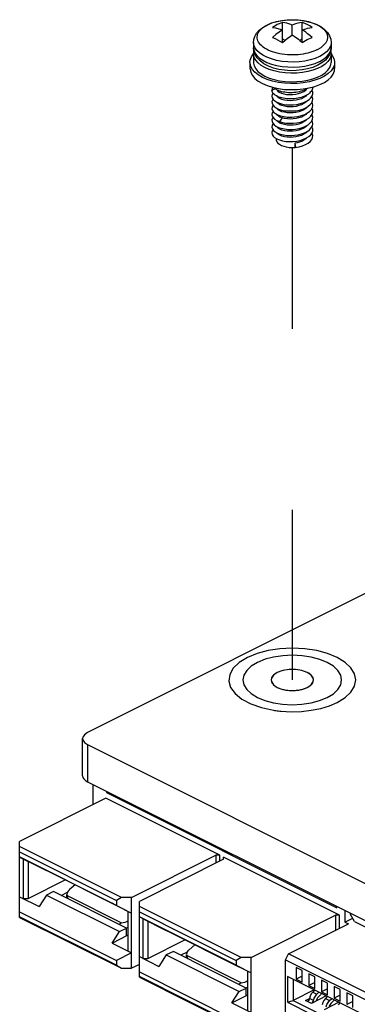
# Paper-space layout '005_EXP_CORICANT_PE_DRAWING_3_1' of a CAD drawing. Header units: millimetres. Extents: x 6 to 413, y 7 to 290.
# Tile 134 of 228: x 212 to 216, y 125 to 138. Entities that reach past the tile are written whole.
import ezdxf

# ---------------------------------------------------------------- set-up
doc = ezdxf.new("R2010")
doc.units = ezdxf.units.MM
doc.header["$LTSCALE"] = 23.1
doc.linetypes.add('DASHED', pattern=[0.2, 0.1, -0.1])
for name, color, linetype in [('000_OFFSET-LINES', 7, 'CONTINUOUS'), ('118500000363A_490_BL242', 7, 'CONTINUOUS'), ('124100018700A_M3X7_2W_436_BL255', 7, 'CONTINUOUS'), ('PSU_PCBA_BL220', 7, 'CONTINUOUS')]:
    doc.layers.add(name, color=color, linetype=linetype)

# ---------------------------------------------------------------- blocks, each defined once
blk = doc.blocks.new('PSU_PCBA_BL220', base_point=(223.341, 126.634))
at = {"layer": 'PSU_PCBA_BL220', "color": 7, "linetype": 'Continuous'}
for p, q in [((219.567, 132.043), (212.745, 128.632)), ((212.682, 128.081), (212.682, 128.555)), ((212.745, 128.479), (226.3, 121.701)), ((212.745, 128.479), (212.745, 128.005)), ((212.745, 128.005), (226.3, 121.227))]:
    blk.add_line(p, q, dxfattribs=at)
at = {"layer": 'PSU_PCBA_BL220', "color": 4, "linetype": 'Continuous'}
for points in [[(215.932, 129.016), (216.032, 129.077), (216.107, 129.147), (216.153, 129.222), (216.169, 129.302), (216.154, 129.381), (216.108, 129.457), (216.034, 129.526), (215.932, 129.589), (215.81, 129.639), (215.671, 129.676), (215.519, 129.699), (215.359, 129.707), (215.202, 129.7), (215.051, 129.677), (214.911, 129.64), (214.786, 129.589)], [(214.786, 129.589), (214.683, 129.525), (214.606, 129.451), (214.561, 129.371), (214.55, 129.288), (214.572, 129.207), (214.628, 129.129), (214.714, 129.057), (214.828, 128.997), (214.964, 128.949), (215.117, 128.916)], [(215.805, 129.08), (215.883, 129.127), (215.941, 129.181), (215.977, 129.24), (215.989, 129.302), (215.977, 129.363), (215.942, 129.422), (215.884, 129.477), (215.805, 129.525), (215.71, 129.564), (215.601, 129.593), (215.484, 129.611), (215.359, 129.617), (215.237, 129.611), (215.119, 129.594), (215.011, 129.565), (214.914, 129.525)], [(214.914, 129.525), (214.836, 129.478), (214.778, 129.423), (214.742, 129.365), (214.729, 129.302), (214.741, 129.241), (214.777, 129.182), (214.834, 129.128), (214.914, 129.08), (215.009, 129.041), (215.117, 129.011), (215.235, 128.993), (215.359, 128.987), (215.482, 128.993), (215.599, 129.011), (215.708, 129.04), (215.805, 129.08)], [(215.626, 129.281), (215.629, 129.309), (215.62, 129.337), (215.6, 129.364), (215.569, 129.387), (215.529, 129.407), (215.482, 129.423), (215.429, 129.433), (215.373, 129.437), (215.317, 129.436), (215.262, 129.428), (215.212, 129.416), (215.168, 129.398)], [(215.168, 129.398), (215.141, 129.382), (215.119, 129.364), (215.103, 129.344), (215.093, 129.324), (215.089, 129.303), (215.092, 129.282)], [(215.092, 129.282), (215.094, 129.276), (215.096, 129.271), (215.099, 129.266), (215.102, 129.261), (215.105, 129.256), (215.109, 129.251)], [(215.607, 129.249), (215.611, 129.254), (215.615, 129.259), (215.619, 129.265), (215.621, 129.27), (215.624, 129.276), (215.626, 129.281)], [(215.109, 129.251), (215.11, 129.25), (215.112, 129.248), (215.113, 129.247), (215.115, 129.245), (215.117, 129.243), (215.119, 129.241)], [(215.119, 129.241), (215.125, 129.235), (215.132, 129.229), (215.14, 129.223), (215.149, 129.218), (215.158, 129.212), (215.168, 129.207)], [(215.168, 129.207), (215.178, 129.202), (215.189, 129.197), (215.2, 129.193), (215.212, 129.189), (215.224, 129.185), (215.237, 129.182)], [(215.237, 129.182), (215.249, 129.179), (215.262, 129.176), (215.275, 129.174), (215.288, 129.172), (215.302, 129.17), (215.317, 129.169)], [(215.317, 129.169), (215.331, 129.168), (215.345, 129.167), (215.359, 129.167), (215.373, 129.167), (215.387, 129.168), (215.401, 129.169)], [(215.401, 129.169), (215.414, 129.17), (215.428, 129.172), (215.442, 129.174), (215.455, 129.176), (215.468, 129.179), (215.481, 129.182)], [(215.481, 129.182), (215.494, 129.185), (215.506, 129.189), (215.518, 129.193), (215.529, 129.197), (215.54, 129.202), (215.55, 129.207)], [(215.55, 129.207), (215.559, 129.212), (215.568, 129.217), (215.577, 129.223), (215.585, 129.228), (215.593, 129.234), (215.6, 129.241)], [(215.6, 129.241), (215.601, 129.242), (215.602, 129.243), (215.603, 129.245), (215.605, 129.246), (215.606, 129.247), (215.607, 129.249)], [(215.117, 128.916), (215.133, 128.913), (215.15, 128.911), (215.166, 128.909), (215.183, 128.907), (215.199, 128.905), (215.216, 128.904)], [(215.216, 128.904), (215.345, 128.897), (215.475, 128.901), (215.601, 128.916), (215.722, 128.94), (215.833, 128.974), (215.932, 129.016)]]:
    blk.add_lwpolyline(points, dxfattribs=at)
at = {"layer": 'PSU_PCBA_BL220', "color": 7, "linetype": 'Continuous'}
for points in [[(215.629, 129.302), (215.626, 129.323), (215.6, 129.364), (215.55, 129.398), (215.482, 129.423), (215.401, 129.436), (215.317, 129.436), (215.237, 129.423), (215.168, 129.398)], [(215.168, 129.398), (215.119, 129.364), (215.093, 129.323), (215.089, 129.302)], [(215.089, 129.302), (215.093, 129.281), (215.119, 129.241), (215.168, 129.207), (215.237, 129.182), (215.317, 129.169), (215.401, 129.169), (215.482, 129.182), (215.55, 129.207)], [(215.55, 129.207), (215.6, 129.241), (215.626, 129.281), (215.629, 129.302)], [(212.745, 128.632), (212.705, 128.604), (212.684, 128.572), (212.682, 128.555)], [(212.682, 128.555), (212.684, 128.538), (212.705, 128.506), (212.745, 128.479)], [(212.682, 128.081), (212.686, 128.06), (212.698, 128.04), (212.718, 128.021), (212.745, 128.005)]]:
    blk.add_lwpolyline(points, dxfattribs=at)
blk = doc.blocks.new('118500000363A_490_BL242', base_point=(215.666, 125.945))
at = {"layer": '118500000363A_490_BL242', "color": 7, "linetype": 'Continuous'}
for p, q in [((212.816, 127.712), (212.816, 127.969)), ((212.98, 127.794), (211.879, 127.244)), ((214.434, 127.068), (212.98, 127.794)), ((212.988, 127.883), (212.988, 127.868)), ((212.988, 127.868), (213.003, 127.876)), ((212.988, 127.868), (215.928, 126.398)), ((211.879, 126.276), (211.879, 127.244)), ((213.18, 126.53), (211.879, 127.18)), ((211.879, 127.109), (213.117, 126.491)), ((213.117, 126.428), (211.879, 127.047)), ((211.879, 127.045), (212.128, 126.921)), ((211.923, 127.023), (211.923, 126.516)), ((213.307, 126.53), (214.383, 127.068)), ((214.434, 127.068), (214.383, 127.068)), ((214.383, 127.068), (214.383, 126.968)), ((214.434, 126.994), (214.434, 127.068)), ((215.961, 126.304), (214.482, 127.043)), ((214.482, 127.018), (214.482, 127.043)), ((211.987, 126.991), (211.987, 126.516)), ((212.128, 126.921), (212.223, 126.871)), ((214.482, 127.018), (213.407, 126.48)), ((213.155, 126.405), (212.223, 126.871)), ((211.987, 126.516), (212.46, 126.753)), ((212.587, 126.689), (212.513, 126.626)), ((211.879, 126.538), (212.128, 126.414)), ((212.223, 126.559), (212.128, 126.414)), ((212.313, 126.605), (212.223, 126.559)), ((212.223, 126.559), (213.155, 126.094)), ((213.245, 126.139), (212.313, 126.605)), ((212.411, 126.556), (212.489, 126.595)), ((212.482, 126.568), (212.484, 126.554)), ((212.482, 126.521), (212.482, 126.568)), ((212.484, 126.554), (213.18, 126.206)), ((213.18, 126.53), (213.117, 126.491)), ((213.307, 126.53), (213.18, 126.53)), ((213.307, 125.626), (213.307, 126.53)), ((211.923, 126.516), (211.987, 126.516)), ((213.059, 126.455), (213.307, 126.331)), ((213.155, 126.405), (213.059, 126.455)), ((213.117, 126.491), (213.117, 126.428)), ((213.117, 126.428), (213.307, 126.331)), ((213.157, 126.406), (213.155, 126.405)), ((213.407, 125.512), (213.407, 126.48)), ((214.708, 125.766), (213.407, 126.416)), ((215.928, 126.398), (215.928, 126.413)), ((211.879, 126.346), (213.117, 125.727)), ((213.117, 125.665), (211.879, 126.283)), ((211.879, 126.276), (213.18, 125.626)), ((213.264, 125.846), (213.264, 126.353)), ((213.407, 126.346), (214.644, 125.727)), ((214.644, 125.665), (213.407, 126.283)), ((213.407, 126.281), (213.655, 126.157)), ((214.835, 125.766), (215.91, 126.304)), ((215.961, 126.304), (215.91, 126.304)), ((215.91, 126.304), (215.91, 126.11)), ((215.961, 126.135), (215.961, 126.304)), ((216.031, 126.362), (216.031, 126.215)), ((216.103, 126.311), (216.103, 126.326)), ((216.154, 126.223), (216.103, 126.311)), ((213.451, 126.259), (213.451, 125.753)), ((213.514, 126.228), (213.514, 125.753)), ((213.655, 126.157), (213.75, 126.108)), ((215.312, 125.81), (216.075, 126.192)), ((216.031, 126.215), (216.13, 126.264)), ((216.031, 126.215), (216.075, 126.192)), ((216.154, 126.223), (216.573, 126.013)), ((213.059, 125.948), (213.155, 126.094)), ((213.059, 125.948), (213.264, 126.051)), ((213.155, 126.094), (213.245, 126.139)), ((213.245, 126.041), (213.245, 126.139)), ((214.682, 125.642), (213.75, 126.108)), ((213.059, 125.948), (213.307, 125.824)), ((213.514, 125.753), (213.987, 125.989)), ((214.115, 125.926), (214.041, 125.862)), ((213.307, 125.824), (213.117, 125.727)), ((213.407, 125.775), (213.655, 125.651)), ((213.75, 125.796), (213.655, 125.651)), ((213.841, 125.841), (213.75, 125.796)), ((213.75, 125.796), (214.682, 125.33)), ((214.772, 125.375), (213.841, 125.841)), ((214.017, 125.831), (213.938, 125.792)), ((214.009, 125.804), (214.011, 125.79)), ((214.009, 125.757), (214.009, 125.804)), ((214.707, 125.442), (214.011, 125.79)), ((215.273, 125.735), (215.312, 125.81)), ((217.502, 124.715), (215.312, 125.81)), ((213.117, 125.727), (213.117, 125.665)), ((213.117, 125.665), (213.18, 125.626)), ((213.407, 125.675), (213.307, 125.626)), ((213.451, 125.753), (213.514, 125.753)), ((214.587, 125.691), (214.835, 125.567)), ((214.682, 125.642), (214.587, 125.691)), ((214.708, 125.766), (214.644, 125.727)), ((214.644, 125.727), (214.644, 125.665)), ((214.644, 125.665), (214.835, 125.567)), ((214.684, 125.643), (214.682, 125.642)), ((214.835, 125.766), (214.708, 125.766)), ((214.835, 124.862), (214.835, 125.766)), ((215.273, 125.735), (217.413, 124.665)), ((215.273, 125.002), (215.273, 125.735)), ((213.18, 125.626), (213.307, 125.626)), ((213.407, 125.582), (214.644, 124.963)), ((214.644, 124.901), (213.407, 125.52)), ((214.791, 125.083), (214.791, 125.589)), ((217.38, 124.479), (215.296, 125.521)), ((215.296, 125.521), (215.296, 125.194)), ((215.487, 125.597), (215.41, 125.635)), ((215.41, 125.635), (215.41, 125.488)), ((215.487, 125.526), (215.41, 125.488)), ((215.487, 125.45), (215.487, 125.597)), ((215.648, 125.516), (215.572, 125.554)), ((215.572, 125.554), (215.572, 125.407)), ((215.648, 125.369), (215.648, 125.516)), ((213.407, 125.512), (214.708, 124.862)), ((215.372, 125.483), (215.372, 125.217)), ((215.41, 125.488), (215.487, 125.45)), ((215.648, 125.445), (215.572, 125.407)), ((215.572, 125.407), (215.648, 125.369)), ((215.81, 125.435), (215.733, 125.474)), ((215.733, 125.474), (215.733, 125.326)), ((215.81, 125.288), (215.81, 125.435)), ((215.971, 125.355), (215.895, 125.393)), ((215.895, 125.393), (215.895, 125.245)), ((214.587, 125.185), (214.682, 125.33)), ((214.587, 125.185), (214.791, 125.287)), ((214.682, 125.33), (214.772, 125.375)), ((214.772, 125.278), (214.772, 125.375)), ((215.638, 125.35), (215.372, 125.217)), ((215.79, 125.274), (215.602, 125.179)), ((215.643, 125.347), (215.619, 125.322)), ((215.619, 125.322), (215.673, 125.295)), ((215.673, 125.295), (215.698, 125.32)), ((215.718, 125.289), (215.689, 125.26)), ((215.81, 125.364), (215.733, 125.326)), ((215.733, 125.326), (215.81, 125.288)), ((215.805, 125.266), (215.781, 125.242)), ((215.971, 125.284), (215.895, 125.245)), ((215.971, 125.207), (215.971, 125.355)), ((216.133, 125.274), (216.057, 125.312)), ((216.057, 125.312), (216.057, 125.165)), ((216.133, 125.126), (216.133, 125.274)), ((214.587, 125.185), (214.835, 125.061)), ((215.296, 125.194), (215.372, 125.217)), ((215.296, 125.194), (217.38, 124.151)), ((215.372, 125.217), (217.38, 124.213)), ((215.526, 125.218), (215.577, 125.243)), ((215.602, 125.179), (215.526, 125.218)), ((215.63, 125.216), (215.577, 125.242)), ((215.613, 125.185), (215.618, 125.19)), ((215.667, 125.22), (215.663, 125.21)), ((215.952, 125.193), (215.764, 125.099)), ((215.781, 125.242), (215.835, 125.215)), ((215.835, 125.215), (215.86, 125.239)), ((215.88, 125.209), (215.85, 125.179)), ((215.895, 125.245), (215.971, 125.207)), ((215.967, 125.185), (215.943, 125.161)), ((216.133, 125.203), (216.057, 125.165))]:
    blk.add_line(p, q, dxfattribs=at)
for points in [[(215.619, 125.322), (215.601, 125.299), (215.586, 125.271), (215.577, 125.242)], [(215.63, 125.216), (215.64, 125.245), (215.654, 125.272), (215.673, 125.295)], [(215.577, 125.242), (215.573, 125.229), (215.566, 125.217), (215.557, 125.207), (215.553, 125.204)], [(215.618, 125.19), (215.625, 125.203), (215.63, 125.216)], [(215.689, 125.26), (215.679, 125.248), (215.672, 125.234), (215.667, 125.22)], [(215.781, 125.242), (215.763, 125.218), (215.748, 125.191), (215.739, 125.162)], [(215.792, 125.135), (215.801, 125.164), (215.816, 125.191), (215.835, 125.215)], [(215.85, 125.179), (215.841, 125.167), (215.833, 125.154), (215.828, 125.139)]]:
    blk.add_lwpolyline(points, dxfattribs=at)
for centre, major_axis, ratio, start_param, end_param in [((212.59, 126.587), (0.106, 0.034), 0.643159, 2.152798, 2.936593), ((212.59, 126.707), (0.072, 0.211), 0.379052, -3.782842, -3.431162), ((213.201, 126.402), (0.072, 0.211), 0.379052, -2.954115, -2.602394), ((213.201, 126.282), (0.106, 0.034), 0.643159, -1.969367, -1.145628), ((213.201, 126.201), (0.106, 0.034), 0.643159, -1.379997, -1.148053), ((214.117, 125.824), (0.106, 0.034), 0.643159, 2.152798, 2.936593), ((214.117, 125.943), (0.072, 0.211), 0.379052, -3.782842, -3.431162), ((214.728, 125.638), (0.072, 0.211), 0.379052, -2.954115, -2.602394), ((214.728, 125.518), (0.106, 0.034), 0.643159, -1.969367, -1.145628), ((214.728, 125.437), (0.106, 0.034), 0.643159, -1.379997, -1.148053), ((215.743, 125.23), (0.0411, 0.0801), 0.619984, 0.846227, 1.092436), ((215.905, 125.149), (0.0411, 0.0801), 0.619984, 0.846227, 1.092436)]:
    blk.add_ellipse(centre, major_axis=major_axis, ratio=ratio, start_param=start_param, end_param=end_param, dxfattribs=at)
blk = doc.blocks.new('124100018700A_M3X7_2W_436_BL255', base_point=(215.359, 136.904))
at = {"layer": '124100018700A_M3X7_2W_436_BL255', "color": 7, "linetype": 'Continuous'}
for p, q in [((215.019, 137.641), (215.042, 137.653)), ((215.042, 137.653), (215.045, 137.655)), ((215.045, 137.655), (215.099, 137.677)), ((215.232, 137.429), (215.232, 137.684)), ((215.359, 137.524), (215.359, 137.651)), ((215.487, 137.429), (215.487, 137.684)), ((215.232, 137.473), (215.265, 137.457)), ((215.454, 137.457), (215.487, 137.473)), ((215.529, 137.454), (215.55, 137.465)), ((214.864, 137.426), (214.864, 137.362)), ((214.864, 137.362), (214.867, 137.334)), ((215.677, 137.336), (215.674, 137.334)), ((215.786, 137.425), (215.759, 137.392)), ((215.854, 137.362), (215.85, 137.321)), ((215.854, 137.426), (215.854, 137.362)), ((214.864, 137.282), (214.864, 137.174)), ((215.709, 137.251), (215.706, 137.25)), ((215.854, 137.28), (215.854, 137.174)), ((214.819, 137.174), (214.819, 137.097)), ((215.196, 137.05), (215.128, 137.065)), ((215.26, 137.075), (215.188, 137.086)), ((215.623, 137.074), (215.558, 137.057)), ((215.686, 137.138), (215.623, 137.111)), ((215.707, 137.185), (215.709, 137.187)), ((215.899, 137.174), (215.899, 137.097)), ((215.009, 136.999), (215.065, 136.975)), ((215.065, 136.975), (215.128, 136.956)), ((215.647, 136.946), (215.576, 136.927)), ((215.139, 136.837), (215.099, 136.815)), ((215.499, 136.836), (215.575, 136.849)), ((215.163, 136.742), (215.161, 136.746)), ((215.53, 136.744), (215.506, 136.727)), ((215.546, 136.76), (215.53, 136.744)), ((215.573, 136.7), (215.596, 136.723)), ((215.163, 136.586), (215.16, 136.59)), ((215.163, 136.664), (215.161, 136.668)), ((215.325, 136.632), (215.359, 136.633)), ((215.53, 136.666), (215.506, 136.649)), ((215.53, 136.588), (215.506, 136.571)), ((215.546, 136.682), (215.53, 136.666)), ((215.547, 136.605), (215.53, 136.588)), ((215.163, 136.507), (215.16, 136.513)), ((215.229, 136.467), (215.195, 136.419)), ((215.31, 136.555), (215.359, 136.555)), ((215.53, 136.51), (215.506, 136.493)), ((215.546, 136.527), (215.53, 136.51)), ((215.547, 136.449), (215.53, 136.432)), ((215.572, 136.465), (215.596, 136.488)), ((215.161, 136.434), (215.195, 136.419)), ((215.163, 136.43), (215.161, 136.434)), ((215.163, 136.352), (215.16, 136.357)), ((215.53, 136.432), (215.506, 136.415)), ((215.53, 136.354), (215.506, 136.337)), ((215.547, 136.372), (215.53, 136.354)), ((215.152, 136.205), (215.152, 136.192)), ((215.31, 136.243), (215.338, 136.242)), ((215.31, 136.165), (215.331, 136.164)), ((215.323, 136.164), (215.359, 136.165)), ((215.331, 136.164), (215.359, 136.165)), ((215.392, 136.144), (215.4, 136.09)), ((215.392, 136.144), (215.392, 136.09)), ((215.4, 136.09), (215.392, 136.09)), ((215.4, 136.09), (215.446, 136.099)), ((215.446, 136.099), (215.489, 136.111))]:
    blk.add_line(p, q, dxfattribs=at)
for points in [[(215.033, 137.65), (215.095, 137.677), (215.164, 137.697), (215.235, 137.71), (215.309, 137.717), (215.384, 137.719), (215.458, 137.713), (215.53, 137.702), (215.599, 137.684), (215.664, 137.66), (215.722, 137.63), (215.771, 137.594), (215.809, 137.554), (215.834, 137.512), (215.849, 137.47), (215.854, 137.426)], [(215.099, 137.677), (215.159, 137.695), (215.224, 137.708), (215.292, 137.716), (215.362, 137.719), (215.432, 137.716), (215.501, 137.707), (215.565, 137.694), (215.625, 137.675)], [(214.864, 137.426), (214.868, 137.466), (214.881, 137.506), (214.904, 137.546), (214.937, 137.584), (214.981, 137.62), (215.033, 137.65)], [(214.94, 137.415), (214.929, 137.431), (214.92, 137.448), (214.914, 137.465), (214.911, 137.482), (214.911, 137.499), (214.913, 137.516), (214.917, 137.533), (214.924, 137.55), (214.934, 137.566), (214.946, 137.582), (214.961, 137.598), (214.978, 137.613), (214.997, 137.627), (215.019, 137.641)], [(215.168, 137.656), (215.147, 137.645), (215.126, 137.633), (215.105, 137.62)], [(215.105, 137.62), (215.146, 137.613), (215.189, 137.602), (215.232, 137.588)], [(215.232, 137.588), (215.19, 137.56), (215.147, 137.528), (215.105, 137.493)], [(215.232, 137.684), (215.211, 137.675), (215.19, 137.666), (215.168, 137.656)], [(215.359, 137.651), (215.339, 137.659), (215.316, 137.666), (215.29, 137.673), (215.262, 137.679), (215.232, 137.684)], [(215.487, 137.684), (215.456, 137.679), (215.428, 137.673), (215.402, 137.666), (215.379, 137.659), (215.359, 137.651)], [(215.614, 137.62), (215.582, 137.639), (215.55, 137.656), (215.518, 137.671), (215.487, 137.684)], [(215.487, 137.588), (215.507, 137.595), (215.53, 137.602), (215.555, 137.609), (215.583, 137.615), (215.614, 137.62)], [(215.614, 137.493), (215.583, 137.518), (215.555, 137.54), (215.53, 137.559), (215.507, 137.575), (215.487, 137.588)], [(215.625, 137.675), (215.678, 137.652), (215.723, 137.626), (215.76, 137.596), (215.786, 137.563), (215.803, 137.529), (215.808, 137.494), (215.802, 137.459), (215.786, 137.425)], [(215.105, 137.493), (215.139, 137.479), (215.171, 137.464)], [(215.171, 137.464), (215.202, 137.447), (215.232, 137.429)], [(215.232, 137.429), (215.266, 137.458), (215.299, 137.483)], [(215.299, 137.483), (215.33, 137.505), (215.359, 137.524)], [(215.359, 137.524), (215.381, 137.51), (215.401, 137.496)], [(215.401, 137.496), (215.421, 137.482), (215.439, 137.469), (215.456, 137.455), (215.472, 137.442), (215.487, 137.429)], [(215.487, 137.429), (215.508, 137.442), (215.529, 137.454)], [(215.55, 137.465), (215.571, 137.475), (215.593, 137.484), (215.614, 137.493)], [(214.983, 137.266), (214.939, 137.296), (214.905, 137.328), (214.881, 137.363), (214.867, 137.399), (214.864, 137.426)], [(214.884, 137.276), (214.869, 137.318), (214.864, 137.362)], [(214.864, 137.284), (214.867, 137.311), (214.87, 137.317)], [(214.867, 137.334), (214.881, 137.298), (214.905, 137.263), (214.939, 137.23), (214.983, 137.201)], [(215.006, 137.356), (214.986, 137.37), (214.969, 137.384), (214.953, 137.399), (214.94, 137.415)], [(215.674, 137.334), (215.654, 137.325), (215.633, 137.317), (215.609, 137.308), (215.584, 137.3), (215.556, 137.293), (215.527, 137.286), (215.497, 137.281), (215.465, 137.276), (215.432, 137.273), (215.399, 137.271), (215.365, 137.27), (215.331, 137.271), (215.297, 137.272), (215.264, 137.275), (215.231, 137.279), (215.199, 137.285), (215.167, 137.292), (215.137, 137.3), (215.107, 137.309), (215.079, 137.319), (215.053, 137.33), (215.029, 137.343), (215.006, 137.356)], [(215.759, 137.392), (215.722, 137.362), (215.677, 137.336)], [(215.85, 137.321), (215.837, 137.282), (215.814, 137.242), (215.781, 137.204), (215.738, 137.168), (215.686, 137.138)], [(215.709, 137.187), (215.757, 137.214), (215.797, 137.246), (215.826, 137.28), (215.845, 137.315), (215.854, 137.352), (215.854, 137.362)], [(215.854, 137.426), (215.854, 137.417), (215.845, 137.38), (215.826, 137.344), (215.797, 137.311)], [(215.848, 137.317), (215.854, 137.293), (215.854, 137.284)], [(214.819, 137.174), (214.823, 137.205), (214.838, 137.244), (214.864, 137.282)], [(215.009, 137.109), (214.961, 137.137), (214.922, 137.168), (214.892, 137.202), (214.873, 137.238), (214.865, 137.274), (214.864, 137.284)], [(215.188, 137.086), (215.119, 137.103), (215.055, 137.128), (214.997, 137.158), (214.948, 137.194), (214.91, 137.234), (214.884, 137.276)], [(215.706, 137.25), (215.65, 137.226), (215.587, 137.207), (215.519, 137.192), (215.448, 137.183), (215.374, 137.179), (215.3, 137.181), (215.228, 137.188), (215.159, 137.2), (215.094, 137.218), (215.034, 137.24), (214.983, 137.266)], [(214.983, 137.201), (215.035, 137.174), (215.094, 137.152), (215.159, 137.135)], [(215.854, 137.284), (215.851, 137.256), (215.837, 137.22), (215.813, 137.185), (215.778, 137.152), (215.735, 137.122), (215.682, 137.096), (215.623, 137.074)], [(215.797, 137.311), (215.757, 137.279), (215.709, 137.251)], [(215.853, 137.282), (215.869, 137.264), (215.89, 137.225), (215.899, 137.185), (215.899, 137.174)], [(214.977, 136.984), (214.925, 137.014), (214.882, 137.048), (214.849, 137.085), (214.829, 137.124), (214.82, 137.164), (214.819, 137.174)], [(214.819, 137.097), (214.82, 137.087), (214.829, 137.047), (214.849, 137.008), (214.882, 136.971), (214.925, 136.936), (214.977, 136.906)], [(214.864, 137.174), (214.865, 137.166), (214.873, 137.129), (214.892, 137.093), (214.921, 137.059), (214.961, 137.028), (215.009, 136.999)], [(215.128, 137.065), (215.065, 137.084), (215.009, 137.109)], [(215.159, 137.135), (215.229, 137.123), (215.302, 137.116), (215.375, 137.114), (215.449, 137.118), (215.52, 137.127)], [(215.483, 137.078), (215.409, 137.07), (215.335, 137.069), (215.26, 137.075)], [(215.623, 137.111), (215.555, 137.091), (215.483, 137.078)], [(215.52, 137.127), (215.588, 137.142), (215.651, 137.161), (215.707, 137.185)], [(215.557, 136.948), (215.622, 136.965), (215.682, 136.987), (215.734, 137.013), (215.778, 137.043), (215.813, 137.075), (215.837, 137.11), (215.851, 137.146), (215.854, 137.174)], [(215.575, 136.849), (215.646, 136.868), (215.711, 136.892), (215.768, 136.92), (215.816, 136.953), (215.854, 136.988), (215.881, 137.026), (215.896, 137.066), (215.899, 137.097)], [(215.899, 137.174), (215.896, 137.144), (215.881, 137.105), (215.854, 137.067), (215.817, 137.031), (215.769, 136.998), (215.712, 136.97), (215.647, 136.946)], [(215.182, 136.919), (215.107, 136.936), (215.039, 136.957), (214.977, 136.984)], [(215.128, 136.956), (215.196, 136.941), (215.267, 136.931), (215.341, 136.927), (215.415, 136.929), (215.487, 136.935), (215.557, 136.948)], [(215.558, 137.057), (215.488, 137.045), (215.415, 137.038), (215.341, 137.036), (215.268, 137.04), (215.196, 137.05)], [(214.977, 136.906), (215.039, 136.879), (215.107, 136.858)], [(215.111, 136.857), (215.1, 136.837), (215.099, 136.815)], [(215.12, 136.774), (215.112, 136.784), (215.105, 136.794), (215.101, 136.805), (215.099, 136.815)], [(215.107, 136.858), (215.181, 136.842), (215.259, 136.831), (215.339, 136.827), (215.42, 136.828), (215.499, 136.836)], [(215.169, 136.819), (215.154, 136.827), (215.14, 136.836), (215.128, 136.845), (215.118, 136.854), (215.117, 136.856)], [(215.161, 136.824), (215.173, 136.809), (215.193, 136.794), (215.22, 136.782), (215.252, 136.773)], [(215.31, 136.788), (215.287, 136.79), (215.265, 136.793), (215.244, 136.796), (215.223, 136.801), (215.204, 136.806), (215.186, 136.812), (215.169, 136.819)], [(215.576, 136.927), (215.499, 136.914), (215.42, 136.906), (215.34, 136.905), (215.259, 136.909), (215.182, 136.919)], [(215.528, 136.828), (215.51, 136.82), (215.49, 136.813), (215.47, 136.806), (215.448, 136.801), (215.426, 136.796), (215.403, 136.792), (215.38, 136.79), (215.359, 136.788)], [(215.506, 136.805), (215.53, 136.822), (215.546, 136.837)], [(215.56, 136.846), (215.546, 136.837), (215.528, 136.828)], [(215.614, 136.829), (215.607, 136.816), (215.599, 136.804), (215.589, 136.793)], [(215.596, 136.723), (215.612, 136.747), (215.62, 136.773), (215.619, 136.798), (215.61, 136.821)], [(215.62, 136.861), (215.62, 136.854), (215.618, 136.841), (215.614, 136.829)], [(215.113, 136.782), (215.103, 136.766), (215.098, 136.745), (215.102, 136.724)], [(215.114, 136.704), (215.107, 136.695), (215.099, 136.674), (215.1, 136.653), (215.109, 136.632)], [(215.102, 136.724), (215.114, 136.703), (215.134, 136.684), (215.162, 136.667)], [(215.172, 136.74), (215.156, 136.748), (215.142, 136.756), (215.13, 136.765), (215.12, 136.774)], [(215.293, 136.688), (215.258, 136.693), (215.227, 136.702), (215.2, 136.713), (215.178, 136.726), (215.163, 136.742)], [(215.31, 136.71), (215.291, 136.712), (215.269, 136.714), (215.247, 136.718), (215.227, 136.722), (215.207, 136.727), (215.189, 136.733), (215.172, 136.74)], [(215.252, 136.773), (215.287, 136.766), (215.325, 136.764), (215.364, 136.765), (215.403, 136.769)], [(215.443, 136.701), (215.407, 136.692), (215.369, 136.687), (215.331, 136.686), (215.293, 136.688)], [(215.359, 136.788), (215.356, 136.788), (215.333, 136.788), (215.31, 136.788)], [(215.359, 136.71), (215.337, 136.71), (215.314, 136.71), (215.31, 136.71)], [(215.513, 136.743), (215.494, 136.736), (215.473, 136.729), (215.452, 136.723), (215.429, 136.719), (215.407, 136.715), (215.384, 136.712), (215.359, 136.71)], [(215.403, 136.769), (215.44, 136.778), (215.475, 136.789), (215.506, 136.805)], [(215.506, 136.727), (215.476, 136.712), (215.443, 136.701)], [(215.505, 136.662), (215.542, 136.679), (215.573, 136.7)], [(215.589, 136.793), (215.577, 136.782), (215.564, 136.771), (215.548, 136.761), (215.531, 136.752), (215.513, 136.743)], [(215.607, 136.66), (215.618, 136.686), (215.62, 136.711), (215.613, 136.737), (215.61, 136.743)], [(215.114, 136.627), (215.111, 136.624), (215.101, 136.603), (215.099, 136.582), (215.105, 136.561)], [(215.105, 136.561), (215.12, 136.54), (215.143, 136.522)], [(215.109, 136.632), (215.127, 136.612), (215.152, 136.594)], [(215.152, 136.594), (215.184, 136.579), (215.222, 136.567), (215.264, 136.559), (215.31, 136.555)], [(215.162, 136.667), (215.195, 136.653), (215.235, 136.642), (215.278, 136.635), (215.31, 136.633)], [(215.293, 136.61), (215.258, 136.615), (215.227, 136.624), (215.2, 136.635), (215.178, 136.649), (215.163, 136.664)], [(215.293, 136.532), (215.258, 136.538), (215.226, 136.546), (215.2, 136.557), (215.178, 136.571), (215.163, 136.586)], [(215.443, 136.623), (215.407, 136.614), (215.369, 136.609), (215.331, 136.608), (215.293, 136.61)], [(215.31, 136.633), (215.331, 136.632), (215.359, 136.633)], [(215.359, 136.633), (215.372, 136.633), (215.419, 136.639), (215.464, 136.649), (215.505, 136.662)], [(215.359, 136.555), (215.403, 136.559), (215.449, 136.567), (215.492, 136.579)], [(215.506, 136.649), (215.476, 136.634), (215.443, 136.623)], [(215.506, 136.571), (215.476, 136.556), (215.443, 136.545)], [(215.492, 136.579), (215.53, 136.595), (215.563, 136.615)], [(215.552, 136.53), (215.581, 136.551), (215.602, 136.574)], [(215.563, 136.615), (215.589, 136.636), (215.607, 136.66)], [(215.596, 136.488), (215.612, 136.513), (215.62, 136.538), (215.619, 136.564), (215.61, 136.589)], [(215.602, 136.574), (215.615, 136.599), (215.62, 136.625), (215.616, 136.651), (215.609, 136.665)], [(215.114, 136.549), (215.103, 136.533), (215.098, 136.512), (215.102, 136.49)], [(215.113, 136.47), (215.107, 136.462), (215.099, 136.441), (215.1, 136.42), (215.109, 136.399)], [(215.102, 136.49), (215.114, 136.47), (215.133, 136.451), (215.161, 136.434)], [(215.143, 136.522), (215.173, 136.506), (215.209, 136.493), (215.249, 136.483), (215.294, 136.478), (215.31, 136.477)], [(215.229, 136.467), (215.201, 136.478), (215.179, 136.492), (215.163, 136.507)], [(215.506, 136.493), (215.476, 136.478), (215.443, 136.467), (215.407, 136.458), (215.37, 136.454), (215.333, 136.452), (215.296, 136.454), (215.261, 136.459), (215.229, 136.467)], [(215.443, 136.545), (215.406, 136.536), (215.369, 136.531), (215.331, 136.53), (215.293, 136.532)], [(215.31, 136.477), (215.34, 136.476), (215.359, 136.477)], [(215.31, 136.477), (215.33, 136.476), (215.359, 136.477)], [(215.359, 136.477), (215.387, 136.479), (215.433, 136.486), (215.477, 136.497)], [(215.477, 136.497), (215.517, 136.511), (215.552, 136.53)], [(215.505, 136.428), (215.541, 136.445), (215.572, 136.465)], [(215.607, 136.426), (215.618, 136.451), (215.62, 136.477), (215.614, 136.503), (215.61, 136.509)], [(215.114, 136.393), (215.112, 136.392), (215.101, 136.371), (215.098, 136.349), (215.105, 136.328)], [(215.114, 136.315), (215.104, 136.3), (215.098, 136.279), (215.102, 136.257), (215.113, 136.236), (215.133, 136.217)], [(215.105, 136.328), (215.119, 136.308), (215.141, 136.289), (215.171, 136.273), (215.206, 136.26), (215.247, 136.25), (215.292, 136.244), (215.31, 136.243)], [(215.109, 136.399), (215.126, 136.379), (215.15, 136.361)], [(215.15, 136.361), (215.182, 136.346), (215.219, 136.334), (215.261, 136.326), (215.31, 136.321)], [(215.294, 136.376), (215.258, 136.382), (215.227, 136.39), (215.2, 136.401), (215.178, 136.415), (215.163, 136.43)], [(215.506, 136.337), (215.476, 136.322), (215.443, 136.311), (215.407, 136.302), (215.369, 136.298), (215.331, 136.296), (215.293, 136.298), (215.258, 136.304), (215.227, 136.312), (215.2, 136.323), (215.179, 136.337), (215.163, 136.352)], [(215.195, 136.419), (215.234, 136.408), (215.278, 136.401), (215.31, 136.399)], [(215.443, 136.389), (215.407, 136.38), (215.369, 136.375), (215.331, 136.374), (215.294, 136.376)], [(215.31, 136.399), (215.324, 136.398), (215.359, 136.399)], [(215.31, 136.321), (215.354, 136.321), (215.359, 136.321)], [(215.31, 136.321), (215.331, 136.32), (215.359, 136.321)], [(215.359, 136.399), (215.371, 136.399), (215.418, 136.405), (215.463, 136.414), (215.505, 136.428)], [(215.359, 136.321), (215.401, 136.324), (215.446, 136.332), (215.49, 136.345)], [(215.506, 136.415), (215.476, 136.4), (215.443, 136.389)], [(215.49, 136.345), (215.528, 136.361), (215.562, 136.38)], [(215.551, 136.295), (215.58, 136.316), (215.601, 136.339)], [(215.562, 136.38), (215.588, 136.402), (215.607, 136.426)], [(215.595, 136.253), (215.611, 136.278), (215.619, 136.303), (215.619, 136.329), (215.61, 136.354), (215.61, 136.355)], [(215.601, 136.339), (215.615, 136.365), (215.62, 136.39), (215.617, 136.416), (215.609, 136.432)], [(215.133, 136.217), (215.161, 136.2), (215.194, 136.186), (215.233, 136.175), (215.277, 136.168), (215.31, 136.165)], [(215.152, 136.192), (215.154, 136.181), (215.161, 136.163), (215.175, 136.145), (215.195, 136.13), (215.22, 136.116), (215.249, 136.105), (215.282, 136.096), (215.318, 136.091), (215.354, 136.089), (215.392, 136.09)], [(215.506, 136.259), (215.476, 136.244), (215.443, 136.233), (215.406, 136.224), (215.369, 136.22), (215.33, 136.218), (215.293, 136.22), (215.258, 136.226), (215.227, 136.234), (215.2, 136.245), (215.179, 136.259), (215.163, 136.274), (215.16, 136.279)], [(215.31, 136.243), (215.331, 136.242), (215.359, 136.243)], [(215.359, 136.243), (215.386, 136.245), (215.432, 136.251), (215.476, 136.262), (215.516, 136.277), (215.551, 136.295)], [(215.359, 136.165), (215.37, 136.166), (215.417, 136.171), (215.461, 136.18), (215.503, 136.194), (215.54, 136.211), (215.571, 136.231), (215.595, 136.253)], [(215.489, 136.111), (215.528, 136.126), (215.561, 136.145), (215.587, 136.167), (215.607, 136.191), (215.618, 136.217), (215.62, 136.242), (215.614, 136.268), (215.61, 136.275)], [(215.546, 136.293), (215.53, 136.276), (215.506, 136.259)], [(215.547, 136.215), (215.53, 136.198), (215.506, 136.181)], [(215.506, 136.181), (215.481, 136.168), (215.453, 136.158), (215.423, 136.15), (215.392, 136.144)]]:
    blk.add_lwpolyline(points, dxfattribs=at)

psp = doc.layouts.new('005_EXP_CORICANT_PE_DRAWING_3_1')

# ---------------------------------------------------------------- linework, layer by layer
at = {"layer": '000_OFFSET-LINES', "color": 4, "linetype": 'DASHED'}
psp.add_line((215.359, 136.09), (215.359, 129.302), dxfattribs=at)

# ---------------------------------------------------------------- block references
at = {"layer": '118500000363A_490_BL242'}
psp.add_blockref('118500000363A_490_BL242', (215.666, 125.945), dxfattribs=at)
at = {"layer": '124100018700A_M3X7_2W_436_BL255'}
psp.add_blockref('124100018700A_M3X7_2W_436_BL255', (215.359, 136.904), dxfattribs=at)
at = {"layer": 'PSU_PCBA_BL220'}
psp.add_blockref('PSU_PCBA_BL220', (223.341, 126.634), dxfattribs=at)

doc.saveas('drawing.dxf')
